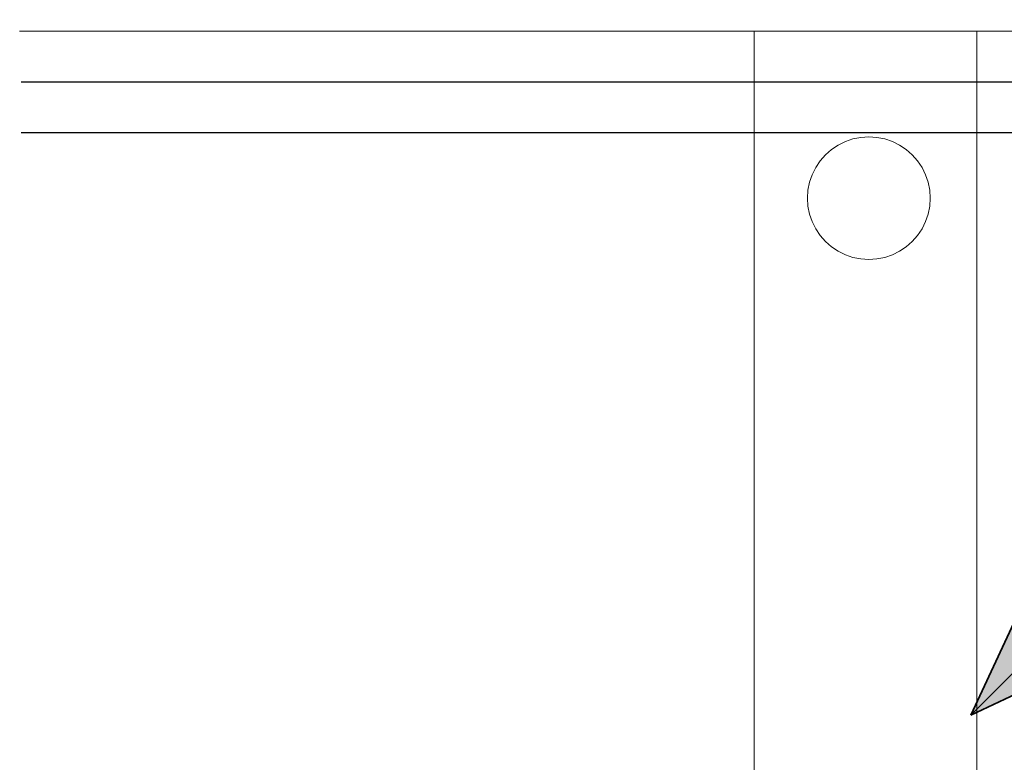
# Model space of a CAD drawing. Extents: x -223 to 557, y -138 to 606.
# Tile 70 of 256: x -55 to -45, y 132 to 140. Entities that reach past the tile are written whole.
import ezdxf
from ezdxf.lldxf.tags import DXFTag

# ---------------------------------------------------------------- set-up
doc = ezdxf.new("R2010")
doc.units = 0
doc.layers.get('0').update_dxf_attribs({"lineweight": 35})
doc.layers.add('5_EG-HLSE', color=7, linetype='Continuous', lineweight=25)
doc.layers.add('5_EG-NEU', color=7, linetype='Continuous', lineweight=25)
doc.layers.add('A_Vorwand', color=1, linetype='Continuous', lineweight=25, true_color=0xff0000)
doc.layers.add('H_Ruecklauf', color=5, linetype='Continuous', lineweight=35, true_color=0x0000ff)
tags = doc.linetypes.add('PUNKT2_S9', pattern=[0.0005, 0, -0.0005]).pattern_tags.tags
tags[6:7] = [DXFTag(74, 4), DXFTag(75, 0), DXFTag(340, '0'), DXFTag(46, 1.0), DXFTag(50, 0.0), DXFTag(44, 0.0), DXFTag(45, 0.0)]
tags[4:5] = [DXFTag(74, 4), DXFTag(75, 0), DXFTag(340, '0'), DXFTag(46, 1.0), DXFTag(50, 0.0), DXFTag(44, 0.0), DXFTag(45, 0.0)]

# ---------------------------------------------------------------- blocks, each defined once
blk = doc.blocks.new('Referenz-A07ALDUO1N', base_point=(-167.6747, -99.33))
at = {"layer": '5_EG-HLSE', "color": 0, "lineweight": 13}
for p, q in [((-47.3134, 121.5682), (-47.3134, 139.5682)), ((-45.1134, 121.5682), (-45.1134, 139.5682))]:
    blk.add_line(p, q, dxfattribs=at)
at = {"layer": '5_EG-HLSE', "color": 0, "linetype": 'PUNKT2_S9', "lineweight": 13, "ltscale": 0.13}
for p, q in [((-46.4831, 138.4427), (-46.5491, 138.3988)), ((-46.412, 138.4776), (-46.4831, 138.4427)), ((-46.3369, 138.5031), (-46.412, 138.4776)), ((-46.259, 138.5185), (-46.3369, 138.5031)), ((-46.1799, 138.5237), (-46.259, 138.5185)), ((-46.1007, 138.5185), (-46.1799, 138.5237)), ((-46.0229, 138.5031), (-46.1007, 138.5185)), ((-45.9478, 138.4776), (-46.0229, 138.5031)), ((-45.8767, 138.4427), (-45.9478, 138.4776)), ((-45.8107, 138.3988), (-45.8767, 138.4427)), ((-46.6087, 138.3466), (-46.661, 138.2872)), ((-46.5491, 138.3988), (-46.6087, 138.3466)), ((-45.751, 138.3466), (-45.8107, 138.3988)), ((-45.6987, 138.2872), (-45.751, 138.3466)), ((-46.661, 138.2872), (-46.7051, 138.2214)), ((-45.6547, 138.2214), (-45.6987, 138.2872)), ((-46.7402, 138.1505), (-46.7657, 138.0757)), ((-46.7051, 138.2214), (-46.7402, 138.1505)), ((-45.6196, 138.1505), (-45.6547, 138.2214)), ((-45.5941, 138.0757), (-45.6196, 138.1505)), ((-46.7657, 138.0757), (-46.7812, 137.9981)), ((-45.5786, 137.9981), (-45.5941, 138.0757)), ((-46.7812, 137.9981), (-46.7864, 137.9192)), ((-45.5734, 137.9192), (-45.5786, 137.9981)), ((-46.7864, 137.9192), (-46.7812, 137.8403)), ((-45.5786, 137.8403), (-45.5734, 137.9192)), ((-46.7812, 137.8403), (-46.7657, 137.7628)), ((-46.7657, 137.7628), (-46.7402, 137.6879)), ((-45.6196, 137.6879), (-45.5941, 137.7628)), ((-45.5941, 137.7628), (-45.5786, 137.8403)), ((-46.7402, 137.6879), (-46.7051, 137.617)), ((-45.6547, 137.617), (-45.6196, 137.6879)), ((-46.7051, 137.617), (-46.661, 137.5513)), ((-45.6987, 137.5513), (-45.6547, 137.617)), ((-46.661, 137.5513), (-46.6087, 137.4918)), ((-46.6087, 137.4918), (-46.5491, 137.4397)), ((-45.8107, 137.4397), (-45.751, 137.4918)), ((-45.751, 137.4918), (-45.6987, 137.5513)), ((-46.5491, 137.4397), (-46.4831, 137.3958)), ((-46.4831, 137.3958), (-46.412, 137.3608)), ((-45.9478, 137.3608), (-45.8767, 137.3958)), ((-45.8767, 137.3958), (-45.8107, 137.4397)), ((-46.412, 137.3608), (-46.3369, 137.3354)), ((-46.3369, 137.3354), (-46.259, 137.3199)), ((-46.259, 137.3199), (-46.1799, 137.3148)), ((-46.1799, 137.3148), (-46.1007, 137.3199)), ((-46.1007, 137.3199), (-46.0229, 137.3354)), ((-46.0229, 137.3354), (-45.9478, 137.3608))]:
    blk.add_line(p, q, dxfattribs=at)
at = {"layer": '5_EG-NEU', "color": 0, "lineweight": 13}
for p, q in [((-29.3134, 139.5682), (-54.5672, 139.5682)), ((-47.3134, 121.5682), (-47.3134, 139.5682))]:
    blk.add_line(p, q, dxfattribs=at)
blk = doc.blocks.new('Vorwand-A07ALE3K1N', base_point=(-54.5483, 138.5682))
at = {"color": 0, "linetype": 'ByBlock', "lineweight": -2, "ltscale": 0.25}
for p, q in [((-54.5483, 139.0682), (-29.3021, 139.0682)), ((-54.5483, 138.5682), (-29.3021, 138.5682))]:
    blk.add_line(p, q, dxfattribs=at)
blk = doc.blocks.new('Steigleitung Heizung-A07ALE3M1N', base_point=(-45.174, 132.8198))
at = {"color": 0, "lineweight": -2}
for p, q in [((-36.9196, 141.8581), (-36.99, 141.8234)), ((-36.8453, 141.8833), (-36.9196, 141.8581)), ((-36.7683, 141.8987), (-36.8453, 141.8833)), ((-36.69, 141.9038), (-36.7683, 141.8987)), ((-36.6117, 141.8987), (-36.69, 141.9038)), ((-36.5347, 141.8833), (-36.6117, 141.8987)), ((-36.4604, 141.8581), (-36.5347, 141.8833)), ((-36.39, 141.8234), (-36.4604, 141.8581)), ((-37.0552, 141.7798), (-37.1143, 141.7281)), ((-36.99, 141.8234), (-37.0552, 141.7798)), ((-36.3247, 141.7798), (-36.39, 141.8234)), ((-36.2657, 141.7281), (-36.3247, 141.7798)), ((-37.166, 141.669), (-37.2096, 141.6038)), ((-37.1143, 141.7281), (-37.166, 141.669)), ((-36.214, 141.669), (-36.2657, 141.7281)), ((-36.1704, 141.6038), (-36.214, 141.669)), ((-37.2096, 141.6038), (-37.2443, 141.5334)), ((-36.1357, 141.5334), (-36.1704, 141.6038)), ((-37.2695, 141.4591), (-37.2849, 141.3821)), ((-37.2443, 141.5334), (-37.2695, 141.4591)), ((-36.1104, 141.4591), (-36.1357, 141.5334)), ((-36.0951, 141.3821), (-36.1104, 141.4591)), ((-37.2849, 141.3821), (-37.29, 141.3038)), ((-36.09, 141.3038), (-36.0951, 141.3821)), ((-37.29, 141.3038), (-37.2849, 141.2255)), ((-36.0951, 141.2255), (-36.09, 141.3038)), ((-37.2849, 141.2255), (-37.2695, 141.1485)), ((-36.1104, 141.1485), (-36.0951, 141.2255)), ((-37.2695, 141.1485), (-37.2443, 141.0742)), ((-37.2443, 141.0742), (-37.2096, 141.0038)), ((-36.1704, 141.0038), (-36.1357, 141.0742)), ((-36.1357, 141.0742), (-36.1104, 141.1485)), ((-37.2096, 141.0038), (-37.166, 140.9385)), ((-36.214, 140.9385), (-36.1704, 141.0038)), ((-37.1142, 140.8796), (-45.174, 132.8198)), ((-37.166, 140.9385), (-37.1143, 140.8795)), ((-37.1143, 140.8795), (-37.0552, 140.8278)), ((-36.3247, 140.8278), (-36.2657, 140.8795)), ((-36.2657, 140.8795), (-36.214, 140.9385)), ((-37.0552, 140.8278), (-36.99, 140.7842)), ((-36.99, 140.7842), (-36.9196, 140.7495)), ((-36.4604, 140.7495), (-36.39, 140.7842)), ((-36.39, 140.7842), (-36.3247, 140.8278)), ((-36.9196, 140.7495), (-36.8453, 140.7242)), ((-36.8453, 140.7242), (-36.7683, 140.7089)), ((-36.7683, 140.7089), (-36.69, 140.7038)), ((-36.69, 140.7038), (-36.6117, 140.7089)), ((-36.6117, 140.7089), (-36.5347, 140.7242)), ((-36.5347, 140.7242), (-36.4604, 140.7495)), ((-43.9061, 135.5387), (-45.174, 132.8198)), ((-43.9061, 135.5387), (-42.4551, 134.0876)), ((-42.4551, 134.0876), (-45.174, 132.8198))]:
    blk.add_line(p, q, dxfattribs=at)
for points in [[(-42.4551, 134.0876), (-44.5828, 134.0876), (-43.9061, 135.5387)], [(-45.174, 132.8198), (-42.4551, 134.0876), (-44.5828, 134.0876)]]:
    blk.add_solid(points, dxfattribs=at)

msp = doc.modelspace()

# ---------------------------------------------------------------- block references
at = {"color": 251, "lineweight": 25, "ltscale": 0.25, "true_color": 0x585858}
msp.add_blockref('Referenz-A07ALDUO1N', (-167.6747, -99.33), dxfattribs=at)
at = {"layer": 'A_Vorwand', "ltscale": 0.25}
msp.add_blockref('Vorwand-A07ALE3K1N', (-54.5483, 138.5682), dxfattribs=at)
at = {"layer": 'H_Ruecklauf', "ltscale": 0.35}
msp.add_blockref('Steigleitung Heizung-A07ALE3M1N', (-45.174, 132.8198), dxfattribs=at)

doc.saveas('drawing.dxf')
